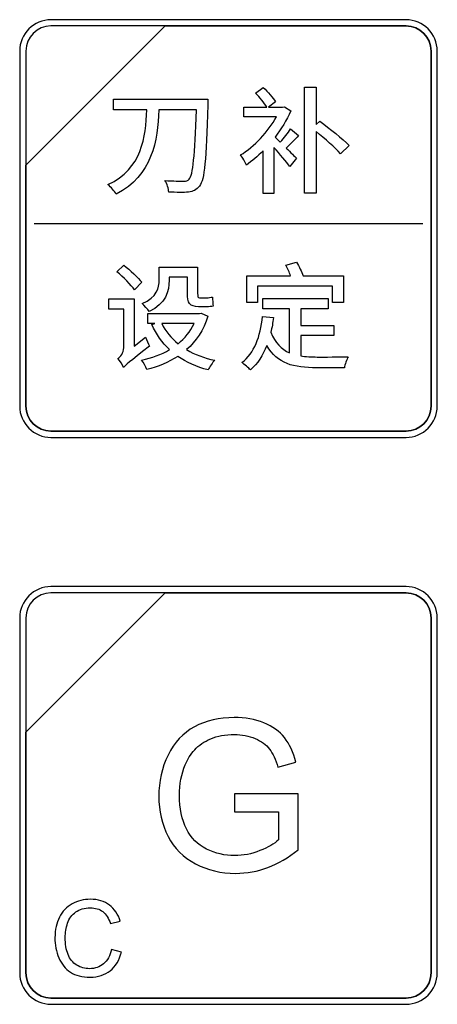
# Model space of a CAD drawing. Header units: millimetres. Extents: x 7146 to 9164, y -1568 to -663.
# Tile 112 of 187: x 7292 to 7306, y -1065 to -1032. Entities that reach past the tile are written whole.
import ezdxf

# ---------------------------------------------------------------- set-up
doc = ezdxf.new("R2010")
doc.units = ezdxf.units.MM
doc.header["$LTSCALE"] = 3

msp = doc.modelspace()

# ---------------------------------------------------------------- linework, layer by layer
at = {"linetype": 'Continuous', "lineweight": 30}
for points, knots in [([(7292.891, -1032.02), (7292.891, -1032.02), (7304.791, -1032.02), (7304.791, -1032.02), (7304.791, -1032.02), (7305.369, -1032.02), (7305.841, -1032.492), (7305.841, -1033.07), (7305.841, -1033.07), (7305.841, -1033.07), (7305.841, -1044.97), (7305.841, -1044.97), (7305.841, -1044.97), (7305.841, -1045.547), (7305.369, -1046.02), (7304.791, -1046.02), (7304.791, -1046.02), (7304.791, -1046.02), (7292.891, -1046.02), (7292.891, -1046.02), (7292.891, -1046.02), (7292.314, -1046.02), (7291.841, -1045.547), (7291.841, -1044.97), (7291.841, -1044.97), (7291.841, -1044.97), (7291.841, -1033.07), (7291.841, -1033.07), (7291.841, -1033.07), (7291.841, -1032.492), (7292.314, -1032.02), (7292.891, -1032.02)], [0, 0, 0, 0, 0.111111, 0.111111, 0.111111, 0.111111, 0.222222, 0.222222, 0.222222, 0.222222, 0.333333, 0.333333, 0.333333, 0.333333, 0.444444, 0.444444, 0.444444, 0.444444, 0.555556, 0.555556, 0.555556, 0.555556, 0.666667, 0.666667, 0.666667, 0.666667, 0.777778, 0.777778, 0.777778, 0.777778, 1, 1, 1, 1]), ([(7292.891, -1032.02), (7292.891, -1032.02), (7304.791, -1032.02), (7304.791, -1032.02), (7304.791, -1032.02), (7305.369, -1032.02), (7305.841, -1032.492), (7305.841, -1033.07), (7305.841, -1033.07), (7305.841, -1033.07), (7305.841, -1044.97), (7305.841, -1044.97), (7305.841, -1044.97), (7305.841, -1045.547), (7305.369, -1046.02), (7304.791, -1046.02), (7304.791, -1046.02), (7304.791, -1046.02), (7292.891, -1046.02), (7292.891, -1046.02), (7292.891, -1046.02), (7292.314, -1046.02), (7291.841, -1045.547), (7291.841, -1044.97), (7291.841, -1044.97), (7291.841, -1044.97), (7291.841, -1033.07), (7291.841, -1033.07), (7291.841, -1033.07), (7291.841, -1032.492), (7292.314, -1032.02), (7292.891, -1032.02)], [0, 0, 0, 0, 0.111111, 0.111111, 0.111111, 0.111111, 0.222222, 0.222222, 0.222222, 0.222222, 0.333333, 0.333333, 0.333333, 0.333333, 0.444444, 0.444444, 0.444444, 0.444444, 0.555556, 0.555556, 0.555556, 0.555556, 0.666667, 0.666667, 0.666667, 0.666667, 0.777778, 0.777778, 0.777778, 0.777778, 1, 1, 1, 1]), ([(7292.891, -1032.02), (7292.891, -1032.02), (7304.792, -1032.02), (7304.792, -1032.02), (7304.792, -1032.02), (7305.369, -1032.02), (7305.841, -1032.492), (7305.841, -1033.069), (7305.841, -1033.069), (7305.841, -1033.069), (7305.841, -1044.97), (7305.841, -1044.97), (7305.841, -1044.97), (7305.841, -1045.547), (7305.369, -1046.02), (7304.792, -1046.02), (7304.792, -1046.02), (7304.792, -1046.02), (7292.891, -1046.02), (7292.891, -1046.02), (7292.891, -1046.02), (7292.314, -1046.02), (7291.841, -1045.547), (7291.841, -1044.97), (7291.841, -1044.97), (7291.841, -1044.97), (7291.841, -1033.069), (7291.841, -1033.069), (7291.841, -1033.069), (7291.841, -1032.492), (7292.314, -1032.02), (7292.891, -1032.02)], [0, 0, 0, 0, 0.111111, 0.111111, 0.111111, 0.111111, 0.222222, 0.222222, 0.222222, 0.222222, 0.333333, 0.333333, 0.333333, 0.333333, 0.444444, 0.444444, 0.444444, 0.444444, 0.555556, 0.555556, 0.555556, 0.555556, 0.666667, 0.666667, 0.666667, 0.666667, 0.777778, 0.777778, 0.777778, 0.777778, 1, 1, 1, 1]), ([(7292.891, -1032.23), (7292.891, -1032.23), (7296.723, -1032.23), (7296.723, -1032.23), (7296.723, -1032.23), (7296.723, -1032.23), (7292.051, -1036.9), (7292.051, -1036.9), (7292.051, -1036.9), (7292.051, -1036.9), (7292.051, -1033.07), (7292.051, -1033.07), (7292.051, -1033.07), (7292.051, -1032.608), (7292.429, -1032.23), (7292.891, -1032.23)], [0, 0, 0, 0, 0.2, 0.2, 0.2, 0.2, 0.4, 0.4, 0.4, 0.4, 0.6, 0.6, 0.6, 0.6, 1, 1, 1, 1]), ([(7296.723, -1032.23), (7296.723, -1032.23), (7296.734, -1032.23), (7296.734, -1032.23), (7296.734, -1032.23), (7296.734, -1032.23), (7304.791, -1032.23), (7304.791, -1032.23), (7304.791, -1032.23), (7305.253, -1032.23), (7305.631, -1032.608), (7305.631, -1033.07), (7305.631, -1033.07), (7305.631, -1033.07), (7305.631, -1044.97), (7305.631, -1044.97), (7305.631, -1044.97), (7305.631, -1045.432), (7305.253, -1045.81), (7304.791, -1045.81), (7304.791, -1045.81), (7304.791, -1045.81), (7292.891, -1045.81), (7292.891, -1045.81), (7292.891, -1045.81), (7292.429, -1045.81), (7292.051, -1045.432), (7292.051, -1044.97), (7292.051, -1044.97), (7292.051, -1044.97), (7292.051, -1036.989), (7292.051, -1036.989), (7292.051, -1036.989), (7292.051, -1036.989), (7292.051, -1036.9), (7292.051, -1036.9), (7292.051, -1036.9), (7292.051, -1036.9), (7296.723, -1032.23), (7296.723, -1032.23)], [0, 0, 0, 0, 0.090909, 0.090909, 0.090909, 0.090909, 0.181818, 0.181818, 0.181818, 0.181818, 0.272727, 0.272727, 0.272727, 0.272727, 0.363636, 0.363636, 0.363636, 0.363636, 0.454545, 0.454545, 0.454545, 0.454545, 0.545455, 0.545455, 0.545455, 0.545455, 0.636364, 0.636364, 0.636364, 0.636364, 0.727273, 0.727273, 0.727273, 0.727273, 0.818182, 0.818182, 0.818182, 0.818182, 1, 1, 1, 1]), ([(7305.631, -1044.97), (7305.631, -1044.97), (7305.631, -1033.07), (7305.631, -1033.07), (7305.631, -1033.07), (7305.631, -1032.608), (7305.253, -1032.23), (7304.791, -1032.23), (7304.791, -1032.23), (7304.791, -1032.23), (7296.734, -1032.23), (7296.734, -1032.23), (7296.734, -1032.23), (7296.734, -1032.23), (7296.723, -1032.23), (7296.723, -1032.23), (7296.723, -1032.23), (7296.723, -1032.23), (7292.051, -1036.9), (7292.051, -1036.9), (7292.051, -1036.9), (7292.051, -1036.9), (7292.051, -1036.989), (7292.051, -1036.989), (7292.051, -1036.989), (7292.051, -1036.989), (7292.051, -1044.97), (7292.051, -1044.97), (7292.051, -1044.97), (7292.051, -1045.432), (7292.429, -1045.81), (7292.891, -1045.81), (7292.891, -1045.81), (7292.891, -1045.81), (7304.791, -1045.81), (7304.791, -1045.81), (7304.791, -1045.81), (7305.253, -1045.81), (7305.631, -1045.432), (7305.631, -1044.97)], [0, 0, 0, 0, 0.090909, 0.090909, 0.090909, 0.090909, 0.181818, 0.181818, 0.181818, 0.181818, 0.272727, 0.272727, 0.272727, 0.272727, 0.363636, 0.363636, 0.363636, 0.363636, 0.454545, 0.454545, 0.454545, 0.454545, 0.545455, 0.545455, 0.545455, 0.545455, 0.636364, 0.636364, 0.636364, 0.636364, 0.727273, 0.727273, 0.727273, 0.727273, 0.818182, 0.818182, 0.818182, 0.818182, 1, 1, 1, 1]), ([(7292.891, -1032.23), (7292.891, -1032.23), (7296.723, -1032.23), (7296.723, -1032.23), (7296.723, -1032.23), (7296.723, -1032.23), (7292.051, -1036.9), (7292.051, -1036.9), (7292.051, -1036.9), (7292.051, -1036.9), (7292.051, -1033.07), (7292.051, -1033.07), (7292.051, -1033.07), (7292.051, -1032.608), (7292.429, -1032.23), (7292.891, -1032.23)], [0, 0, 0, 0, 0.2, 0.2, 0.2, 0.2, 0.4, 0.4, 0.4, 0.4, 0.6, 0.6, 0.6, 0.6, 1, 1, 1, 1]), ([(7296.723, -1032.23), (7296.723, -1032.23), (7296.734, -1032.23), (7296.734, -1032.23), (7296.734, -1032.23), (7296.734, -1032.23), (7304.791, -1032.23), (7304.791, -1032.23), (7304.791, -1032.23), (7305.253, -1032.23), (7305.631, -1032.608), (7305.631, -1033.07), (7305.631, -1033.07), (7305.631, -1033.07), (7305.631, -1044.97), (7305.631, -1044.97), (7305.631, -1044.97), (7305.631, -1045.432), (7305.253, -1045.81), (7304.791, -1045.81), (7304.791, -1045.81), (7304.791, -1045.81), (7292.891, -1045.81), (7292.891, -1045.81), (7292.891, -1045.81), (7292.429, -1045.81), (7292.051, -1045.432), (7292.051, -1044.97), (7292.051, -1044.97), (7292.051, -1044.97), (7292.051, -1036.989), (7292.051, -1036.989), (7292.051, -1036.989), (7292.051, -1036.989), (7292.051, -1036.9), (7292.051, -1036.9), (7292.051, -1036.9), (7292.051, -1036.9), (7296.723, -1032.23), (7296.723, -1032.23)], [0, 0, 0, 0, 0.090909, 0.090909, 0.090909, 0.090909, 0.181818, 0.181818, 0.181818, 0.181818, 0.272727, 0.272727, 0.272727, 0.272727, 0.363636, 0.363636, 0.363636, 0.363636, 0.454545, 0.454545, 0.454545, 0.454545, 0.545455, 0.545455, 0.545455, 0.545455, 0.636364, 0.636364, 0.636364, 0.636364, 0.727273, 0.727273, 0.727273, 0.727273, 0.818182, 0.818182, 0.818182, 0.818182, 1, 1, 1, 1]), ([(7305.631, -1044.97), (7305.631, -1044.97), (7305.631, -1033.07), (7305.631, -1033.07), (7305.631, -1033.07), (7305.631, -1032.608), (7305.253, -1032.23), (7304.791, -1032.23), (7304.791, -1032.23), (7304.791, -1032.23), (7296.734, -1032.23), (7296.734, -1032.23), (7296.734, -1032.23), (7296.734, -1032.23), (7296.723, -1032.23), (7296.723, -1032.23), (7296.723, -1032.23), (7296.723, -1032.23), (7292.051, -1036.9), (7292.051, -1036.9), (7292.051, -1036.9), (7292.051, -1036.9), (7292.051, -1036.989), (7292.051, -1036.989), (7292.051, -1036.989), (7292.051, -1036.989), (7292.051, -1044.97), (7292.051, -1044.97), (7292.051, -1044.97), (7292.051, -1045.432), (7292.429, -1045.81), (7292.891, -1045.81), (7292.891, -1045.81), (7292.891, -1045.81), (7304.791, -1045.81), (7304.791, -1045.81), (7304.791, -1045.81), (7305.253, -1045.81), (7305.631, -1045.432), (7305.631, -1044.97)], [0, 0, 0, 0, 0.090909, 0.090909, 0.090909, 0.090909, 0.181818, 0.181818, 0.181818, 0.181818, 0.272727, 0.272727, 0.272727, 0.272727, 0.363636, 0.363636, 0.363636, 0.363636, 0.454545, 0.454545, 0.454545, 0.454545, 0.545455, 0.545455, 0.545455, 0.545455, 0.636364, 0.636364, 0.636364, 0.636364, 0.727273, 0.727273, 0.727273, 0.727273, 0.818182, 0.818182, 0.818182, 0.818182, 1, 1, 1, 1]), ([(7292.891, -1032.23), (7292.891, -1032.23), (7296.723, -1032.23), (7296.723, -1032.23), (7296.723, -1032.23), (7296.723, -1032.23), (7292.051, -1036.9), (7292.051, -1036.9), (7292.051, -1036.9), (7292.051, -1036.9), (7292.051, -1033.07), (7292.051, -1033.07), (7292.051, -1033.07), (7292.051, -1032.608), (7292.429, -1032.23), (7292.891, -1032.23)], [0, 0, 0, 0, 0.2, 0.2, 0.2, 0.2, 0.4, 0.4, 0.4, 0.4, 0.6, 0.6, 0.6, 0.6, 1, 1, 1, 1]), ([(7296.723, -1032.23), (7296.723, -1032.23), (7296.734, -1032.23), (7296.734, -1032.23), (7296.734, -1032.23), (7296.734, -1032.23), (7304.792, -1032.23), (7304.792, -1032.23), (7304.792, -1032.23), (7305.254, -1032.23), (7305.632, -1032.608), (7305.632, -1033.07), (7305.632, -1033.07), (7305.632, -1033.07), (7305.632, -1044.97), (7305.632, -1044.97), (7305.632, -1044.97), (7305.632, -1045.432), (7305.254, -1045.81), (7304.792, -1045.81), (7304.792, -1045.81), (7304.792, -1045.81), (7292.891, -1045.81), (7292.891, -1045.81), (7292.891, -1045.81), (7292.429, -1045.81), (7292.051, -1045.432), (7292.051, -1044.97), (7292.051, -1044.97), (7292.051, -1044.97), (7292.051, -1036.989), (7292.051, -1036.989), (7292.051, -1036.989), (7292.051, -1036.989), (7292.051, -1036.9), (7292.051, -1036.9), (7292.051, -1036.9), (7292.051, -1036.9), (7296.723, -1032.23), (7296.723, -1032.23)], [0, 0, 0, 0, 0.090909, 0.090909, 0.090909, 0.090909, 0.181818, 0.181818, 0.181818, 0.181818, 0.272727, 0.272727, 0.272727, 0.272727, 0.363636, 0.363636, 0.363636, 0.363636, 0.454545, 0.454545, 0.454545, 0.454545, 0.545455, 0.545455, 0.545455, 0.545455, 0.636364, 0.636364, 0.636364, 0.636364, 0.727273, 0.727273, 0.727273, 0.727273, 0.818182, 0.818182, 0.818182, 0.818182, 1, 1, 1, 1]), ([(7305.632, -1044.97), (7305.632, -1044.97), (7305.632, -1033.07), (7305.632, -1033.07), (7305.632, -1033.07), (7305.632, -1032.608), (7305.254, -1032.23), (7304.792, -1032.23), (7304.792, -1032.23), (7304.792, -1032.23), (7296.734, -1032.23), (7296.734, -1032.23), (7296.734, -1032.23), (7296.734, -1032.23), (7296.723, -1032.23), (7296.723, -1032.23), (7296.723, -1032.23), (7296.723, -1032.23), (7292.051, -1036.9), (7292.051, -1036.9), (7292.051, -1036.9), (7292.051, -1036.9), (7292.051, -1036.989), (7292.051, -1036.989), (7292.051, -1036.989), (7292.051, -1036.989), (7292.051, -1044.97), (7292.051, -1044.97), (7292.051, -1044.97), (7292.051, -1045.432), (7292.429, -1045.81), (7292.891, -1045.81), (7292.891, -1045.81), (7292.891, -1045.81), (7304.792, -1045.81), (7304.792, -1045.81), (7304.792, -1045.81), (7305.254, -1045.81), (7305.632, -1045.432), (7305.632, -1044.97)], [0, 0, 0, 0, 0.090909, 0.090909, 0.090909, 0.090909, 0.181818, 0.181818, 0.181818, 0.181818, 0.272727, 0.272727, 0.272727, 0.272727, 0.363636, 0.363636, 0.363636, 0.363636, 0.454545, 0.454545, 0.454545, 0.454545, 0.545455, 0.545455, 0.545455, 0.545455, 0.636364, 0.636364, 0.636364, 0.636364, 0.727273, 0.727273, 0.727273, 0.727273, 0.818182, 0.818182, 0.818182, 0.818182, 1, 1, 1, 1]), ([(7300.921, -1035.681), (7300.835, -1035.809), (7300.699, -1035.987), (7300.579, -1036.127), (7300.579, -1036.127), (7300.509, -1036.061), (7300.447, -1035.999), (7300.401, -1035.956), (7300.401, -1035.956), (7300.61, -1035.685), (7300.792, -1035.382), (7300.928, -1035.079), (7300.928, -1035.079), (7300.928, -1035.079), (7300.715, -1034.936), (7300.715, -1034.936), (7300.715, -1034.936), (7300.715, -1034.936), (7300.649, -1034.951), (7300.649, -1034.951), (7300.649, -1034.951), (7300.649, -1034.951), (7300.179, -1034.951), (7300.179, -1034.951), (7300.179, -1034.951), (7300.179, -1034.951), (7300.416, -1034.773), (7300.416, -1034.773), (7300.416, -1034.773), (7300.335, -1034.637), (7300.168, -1034.439), (7300.009, -1034.295), (7300.009, -1034.295), (7300.009, -1034.295), (7299.745, -1034.482), (7299.745, -1034.482), (7299.745, -1034.482), (7299.888, -1034.621), (7300.043, -1034.811), (7300.121, -1034.951), (7300.121, -1034.951), (7300.121, -1034.951), (7299.353, -1034.951), (7299.353, -1034.951), (7299.353, -1034.951), (7299.353, -1034.951), (7299.353, -1035.277), (7299.353, -1035.277), (7299.353, -1035.277), (7299.353, -1035.277), (7300.451, -1035.277), (7300.451, -1035.277), (7300.451, -1035.277), (7300.175, -1035.774), (7299.698, -1036.278), (7299.244, -1036.554), (7299.244, -1036.554), (7299.31, -1036.624), (7299.407, -1036.794), (7299.442, -1036.891), (7299.442, -1036.891), (7299.628, -1036.759), (7299.818, -1036.6), (7300.001, -1036.414), (7300.001, -1036.414), (7300.001, -1036.414), (7300.001, -1037.842), (7300.001, -1037.842), (7300.001, -1037.842), (7300.001, -1037.842), (7300.362, -1037.842), (7300.362, -1037.842), (7300.362, -1037.842), (7300.362, -1037.842), (7300.362, -1036.305), (7300.362, -1036.305), (7300.362, -1036.305), (7300.556, -1036.515), (7300.789, -1036.79), (7300.901, -1036.942), (7300.901, -1036.942), (7300.901, -1036.942), (7301.118, -1036.666), (7301.118, -1036.666), (7301.118, -1036.666), (7301.064, -1036.604), (7300.924, -1036.465), (7300.777, -1036.321), (7300.777, -1036.321), (7300.905, -1036.197), (7301.052, -1036.045), (7301.192, -1035.906), (7301.192, -1035.906), (7301.192, -1035.906), (7300.921, -1035.681), (7300.921, -1035.681)], [0, 0, 0, 0, 0.04, 0.04, 0.04, 0.04, 0.08, 0.08, 0.08, 0.08, 0.12, 0.12, 0.12, 0.12, 0.16, 0.16, 0.16, 0.16, 0.2, 0.2, 0.2, 0.2, 0.24, 0.24, 0.24, 0.24, 0.28, 0.28, 0.28, 0.28, 0.32, 0.32, 0.32, 0.32, 0.36, 0.36, 0.36, 0.36, 0.4, 0.4, 0.4, 0.4, 0.44, 0.44, 0.44, 0.44, 0.48, 0.48, 0.48, 0.48, 0.52, 0.52, 0.52, 0.52, 0.56, 0.56, 0.56, 0.56, 0.6, 0.6, 0.6, 0.6, 0.64, 0.64, 0.64, 0.64, 0.68, 0.68, 0.68, 0.68, 0.72, 0.72, 0.72, 0.72, 0.76, 0.76, 0.76, 0.76, 0.8, 0.8, 0.8, 0.8, 0.84, 0.84, 0.84, 0.84, 0.88, 0.88, 0.88, 0.88, 0.92, 0.92, 0.92, 0.92, 1, 1, 1, 1]), ([(7301.778, -1035.537), (7301.778, -1035.537), (7301.778, -1034.284), (7301.778, -1034.284), (7301.778, -1034.284), (7301.778, -1034.284), (7301.39, -1034.284), (7301.39, -1034.284), (7301.39, -1034.284), (7301.39, -1034.284), (7301.39, -1037.834), (7301.39, -1037.834), (7301.39, -1037.834), (7301.39, -1037.834), (7301.778, -1037.834), (7301.778, -1037.834), (7301.778, -1037.834), (7301.778, -1037.834), (7301.778, -1035.77), (7301.778, -1035.77), (7301.778, -1035.77), (7302.077, -1036.014), (7302.418, -1036.309), (7302.597, -1036.511), (7302.597, -1036.511), (7302.597, -1036.511), (7302.884, -1036.239), (7302.884, -1036.239), (7302.884, -1036.239), (7302.671, -1036.014), (7302.228, -1035.665), (7301.906, -1035.425), (7301.906, -1035.425), (7301.906, -1035.425), (7301.778, -1035.537), (7301.778, -1035.537)], [0, 0, 0, 0, 0.1, 0.1, 0.1, 0.1, 0.2, 0.2, 0.2, 0.2, 0.3, 0.3, 0.3, 0.3, 0.4, 0.4, 0.4, 0.4, 0.5, 0.5, 0.5, 0.5, 0.6, 0.6, 0.6, 0.6, 0.7, 0.7, 0.7, 0.7, 0.8, 0.8, 0.8, 0.8, 1, 1, 1, 1]), ([(7294.989, -1034.679), (7294.989, -1034.679), (7294.989, -1035.044), (7294.989, -1035.044), (7294.989, -1035.044), (7294.989, -1035.044), (7296.103, -1035.044), (7296.103, -1035.044), (7296.103, -1035.044), (7296.068, -1035.945), (7295.951, -1037.012), (7294.799, -1037.547), (7294.799, -1037.547), (7294.9, -1037.629), (7295.02, -1037.761), (7295.074, -1037.862), (7295.074, -1037.862), (7296.297, -1037.248), (7296.46, -1036.061), (7296.51, -1035.044), (7296.51, -1035.044), (7296.51, -1035.044), (7297.764, -1035.044), (7297.764, -1035.044), (7297.764, -1035.044), (7297.713, -1036.589), (7297.655, -1037.229), (7297.519, -1037.365), (7297.519, -1037.365), (7297.473, -1037.415), (7297.426, -1037.431), (7297.345, -1037.427), (7297.345, -1037.427), (7297.24, -1037.427), (7296.988, -1037.431), (7296.708, -1037.407), (7296.708, -1037.407), (7296.786, -1037.516), (7296.832, -1037.691), (7296.84, -1037.796), (7296.84, -1037.796), (7297.085, -1037.811), (7297.348, -1037.819), (7297.496, -1037.799), (7297.496, -1037.799), (7297.659, -1037.776), (7297.764, -1037.733), (7297.868, -1037.594), (7297.868, -1037.594), (7298.043, -1037.38), (7298.09, -1036.728), (7298.148, -1034.877), (7298.148, -1034.877), (7298.152, -1034.823), (7298.152, -1034.679), (7298.152, -1034.679), (7298.152, -1034.679), (7298.152, -1034.679), (7294.989, -1034.679), (7294.989, -1034.679)], [0, 0, 0, 0, 0.0625, 0.0625, 0.0625, 0.0625, 0.125, 0.125, 0.125, 0.125, 0.1875, 0.1875, 0.1875, 0.1875, 0.25, 0.25, 0.25, 0.25, 0.3125, 0.3125, 0.3125, 0.3125, 0.375, 0.375, 0.375, 0.375, 0.4375, 0.4375, 0.4375, 0.4375, 0.5, 0.5, 0.5, 0.5, 0.5625, 0.5625, 0.5625, 0.5625, 0.625, 0.625, 0.625, 0.625, 0.6875, 0.6875, 0.6875, 0.6875, 0.75, 0.75, 0.75, 0.75, 0.8125, 0.8125, 0.8125, 0.8125, 0.875, 0.875, 0.875, 0.875, 1, 1, 1, 1]), ([(7299.815, -1040.946), (7299.815, -1040.946), (7302.333, -1040.946), (7302.333, -1040.946), (7302.333, -1040.946), (7302.333, -1040.946), (7302.333, -1041.493), (7302.333, -1041.493), (7302.333, -1041.493), (7302.333, -1041.493), (7302.702, -1041.493), (7302.702, -1041.493), (7302.702, -1041.493), (7302.702, -1041.493), (7302.702, -1040.604), (7302.702, -1040.604), (7302.702, -1040.604), (7302.702, -1040.604), (7301.344, -1040.604), (7301.344, -1040.604), (7301.344, -1040.604), (7301.297, -1040.472), (7301.208, -1040.29), (7301.126, -1040.146), (7301.126, -1040.146), (7301.126, -1040.146), (7300.769, -1040.251), (7300.769, -1040.251), (7300.769, -1040.251), (7300.824, -1040.36), (7300.886, -1040.492), (7300.924, -1040.604), (7300.924, -1040.604), (7300.924, -1040.604), (7299.461, -1040.604), (7299.461, -1040.604), (7299.461, -1040.604), (7299.461, -1040.604), (7299.461, -1041.493), (7299.461, -1041.493), (7299.461, -1041.493), (7299.461, -1041.493), (7299.815, -1041.493), (7299.815, -1041.493), (7299.815, -1041.493), (7299.815, -1041.493), (7299.815, -1040.946), (7299.815, -1040.946)], [0, 0, 0, 0, 0.076923, 0.076923, 0.076923, 0.076923, 0.153846, 0.153846, 0.153846, 0.153846, 0.230769, 0.230769, 0.230769, 0.230769, 0.307692, 0.307692, 0.307692, 0.307692, 0.384615, 0.384615, 0.384615, 0.384615, 0.461538, 0.461538, 0.461538, 0.461538, 0.538462, 0.538462, 0.538462, 0.538462, 0.615385, 0.615385, 0.615385, 0.615385, 0.692308, 0.692308, 0.692308, 0.692308, 0.769231, 0.769231, 0.769231, 0.769231, 0.846154, 0.846154, 0.846154, 0.846154, 1, 1, 1, 1]), ([(7295.936, -1040.822), (7295.812, -1040.663), (7295.544, -1040.414), (7295.334, -1040.243), (7295.334, -1040.243), (7295.334, -1040.243), (7295.102, -1040.465), (7295.102, -1040.465), (7295.102, -1040.465), (7295.311, -1040.647), (7295.575, -1040.907), (7295.691, -1041.074), (7295.691, -1041.074), (7295.691, -1041.074), (7295.936, -1040.822), (7295.936, -1040.822)], [0, 0, 0, 0, 0.2, 0.2, 0.2, 0.2, 0.4, 0.4, 0.4, 0.4, 0.6, 0.6, 0.6, 0.6, 1, 1, 1, 1]), ([(7296.852, -1040.651), (7296.852, -1040.651), (7297.465, -1040.651), (7297.465, -1040.651), (7297.465, -1040.651), (7297.465, -1040.651), (7297.465, -1041.179), (7297.465, -1041.179), (7297.465, -1041.179), (7297.465, -1041.512), (7297.531, -1041.64), (7297.841, -1041.64), (7297.841, -1041.64), (7297.841, -1041.64), (7298.113, -1041.64), (7298.113, -1041.64), (7298.113, -1041.64), (7298.191, -1041.64), (7298.28, -1041.637), (7298.33, -1041.617), (7298.33, -1041.617), (7298.319, -1041.536), (7298.307, -1041.408), (7298.303, -1041.314), (7298.303, -1041.314), (7298.253, -1041.33), (7298.163, -1041.338), (7298.109, -1041.338), (7298.109, -1041.338), (7298.109, -1041.338), (7297.872, -1041.338), (7297.872, -1041.338), (7297.872, -1041.338), (7297.814, -1041.338), (7297.806, -1041.299), (7297.806, -1041.19), (7297.806, -1041.19), (7297.806, -1041.19), (7297.806, -1040.317), (7297.806, -1040.317), (7297.806, -1040.317), (7297.806, -1040.317), (7296.518, -1040.317), (7296.518, -1040.317), (7296.518, -1040.317), (7296.518, -1040.317), (7296.518, -1040.736), (7296.518, -1040.736), (7296.518, -1040.736), (7296.518, -1041.012), (7296.44, -1041.314), (7295.948, -1041.536), (7295.948, -1041.536), (7296.014, -1041.586), (7296.138, -1041.73), (7296.18, -1041.8), (7296.18, -1041.8), (7296.735, -1041.543), (7296.852, -1041.12), (7296.852, -1040.748), (7296.852, -1040.748), (7296.852, -1040.748), (7296.852, -1040.651), (7296.852, -1040.651)], [0, 0, 0, 0, 0.058824, 0.058824, 0.058824, 0.058824, 0.117647, 0.117647, 0.117647, 0.117647, 0.176471, 0.176471, 0.176471, 0.176471, 0.235294, 0.235294, 0.235294, 0.235294, 0.294118, 0.294118, 0.294118, 0.294118, 0.352941, 0.352941, 0.352941, 0.352941, 0.411765, 0.411765, 0.411765, 0.411765, 0.470588, 0.470588, 0.470588, 0.470588, 0.529412, 0.529412, 0.529412, 0.529412, 0.588235, 0.588235, 0.588235, 0.588235, 0.647059, 0.647059, 0.647059, 0.647059, 0.705882, 0.705882, 0.705882, 0.705882, 0.764706, 0.764706, 0.764706, 0.764706, 0.823529, 0.823529, 0.823529, 0.823529, 0.882353, 0.882353, 0.882353, 0.882353, 1, 1, 1, 1]), ([(7295.676, -1042.956), (7295.676, -1042.956), (7295.676, -1041.377), (7295.676, -1041.377), (7295.676, -1041.377), (7295.676, -1041.377), (7294.826, -1041.377), (7294.826, -1041.377), (7294.826, -1041.377), (7294.826, -1041.377), (7294.826, -1041.722), (7294.826, -1041.722), (7294.826, -1041.722), (7294.826, -1041.722), (7295.331, -1041.722), (7295.331, -1041.722), (7295.331, -1041.722), (7295.331, -1041.722), (7295.331, -1043.014), (7295.331, -1043.014), (7295.331, -1043.014), (7295.331, -1043.189), (7295.214, -1043.317), (7295.137, -1043.375), (7295.137, -1043.375), (7295.202, -1043.441), (7295.292, -1043.592), (7295.327, -1043.678), (7295.327, -1043.678), (7295.389, -1043.596), (7295.501, -1043.503), (7296.196, -1042.956), (7296.196, -1042.956), (7296.153, -1042.886), (7296.095, -1042.75), (7296.064, -1042.657), (7296.064, -1042.657), (7296.064, -1042.657), (7295.676, -1042.956), (7295.676, -1042.956)], [0, 0, 0, 0, 0.090909, 0.090909, 0.090909, 0.090909, 0.181818, 0.181818, 0.181818, 0.181818, 0.272727, 0.272727, 0.272727, 0.272727, 0.363636, 0.363636, 0.363636, 0.363636, 0.454545, 0.454545, 0.454545, 0.454545, 0.545455, 0.545455, 0.545455, 0.545455, 0.636364, 0.636364, 0.636364, 0.636364, 0.727273, 0.727273, 0.727273, 0.727273, 0.818182, 0.818182, 0.818182, 0.818182, 1, 1, 1, 1]), ([(7301.262, -1042.607), (7301.262, -1042.607), (7302.372, -1042.607), (7302.372, -1042.607), (7302.372, -1042.607), (7302.372, -1042.607), (7302.372, -1042.269), (7302.372, -1042.269), (7302.372, -1042.269), (7302.372, -1042.269), (7301.262, -1042.269), (7301.262, -1042.269), (7301.262, -1042.269), (7301.262, -1042.269), (7301.262, -1041.706), (7301.262, -1041.706), (7301.262, -1041.706), (7301.262, -1041.706), (7302.178, -1041.706), (7302.178, -1041.706), (7302.178, -1041.706), (7302.178, -1041.706), (7302.178, -1041.365), (7302.178, -1041.365), (7302.178, -1041.365), (7302.178, -1041.365), (7299.993, -1041.365), (7299.993, -1041.365), (7299.993, -1041.365), (7299.993, -1041.365), (7299.993, -1041.706), (7299.993, -1041.706), (7299.993, -1041.706), (7299.993, -1041.706), (7300.89, -1041.706), (7300.89, -1041.706), (7300.89, -1041.706), (7300.89, -1041.706), (7300.89, -1043.185), (7300.89, -1043.185), (7300.89, -1043.185), (7300.618, -1043.065), (7300.401, -1042.859), (7300.261, -1042.494), (7300.261, -1042.494), (7300.3, -1042.343), (7300.327, -1042.176), (7300.35, -1042.005), (7300.35, -1042.005), (7300.35, -1042.005), (7299.985, -1041.966), (7299.985, -1041.966), (7299.985, -1041.966), (7299.908, -1042.649), (7299.71, -1043.193), (7299.287, -1043.511), (7299.287, -1043.511), (7299.368, -1043.565), (7299.52, -1043.689), (7299.574, -1043.755), (7299.574, -1043.755), (7299.815, -1043.546), (7299.997, -1043.27), (7300.125, -1042.94), (7300.125, -1042.94), (7300.478, -1043.557), (7301.033, -1043.686), (7301.798, -1043.686), (7301.798, -1043.686), (7301.798, -1043.686), (7302.725, -1043.686), (7302.725, -1043.686), (7302.725, -1043.686), (7302.741, -1043.577), (7302.799, -1043.406), (7302.857, -1043.321), (7302.857, -1043.321), (7302.636, -1043.325), (7301.988, -1043.325), (7301.817, -1043.325), (7301.817, -1043.325), (7301.619, -1043.325), (7301.433, -1043.317), (7301.262, -1043.286), (7301.262, -1043.286), (7301.262, -1043.286), (7301.262, -1042.607), (7301.262, -1042.607)], [0, 0, 0, 0, 0.043478, 0.043478, 0.043478, 0.043478, 0.086957, 0.086957, 0.086957, 0.086957, 0.130435, 0.130435, 0.130435, 0.130435, 0.173913, 0.173913, 0.173913, 0.173913, 0.217391, 0.217391, 0.217391, 0.217391, 0.26087, 0.26087, 0.26087, 0.26087, 0.304348, 0.304348, 0.304348, 0.304348, 0.347826, 0.347826, 0.347826, 0.347826, 0.391304, 0.391304, 0.391304, 0.391304, 0.434783, 0.434783, 0.434783, 0.434783, 0.478261, 0.478261, 0.478261, 0.478261, 0.521739, 0.521739, 0.521739, 0.521739, 0.565217, 0.565217, 0.565217, 0.565217, 0.608696, 0.608696, 0.608696, 0.608696, 0.652174, 0.652174, 0.652174, 0.652174, 0.695652, 0.695652, 0.695652, 0.695652, 0.73913, 0.73913, 0.73913, 0.73913, 0.782609, 0.782609, 0.782609, 0.782609, 0.826087, 0.826087, 0.826087, 0.826087, 0.869565, 0.869565, 0.869565, 0.869565, 0.913043, 0.913043, 0.913043, 0.913043, 1, 1, 1, 1]), ([(7297.923, -1041.854), (7297.923, -1041.854), (7297.868, -1041.866), (7297.868, -1041.866), (7297.868, -1041.866), (7297.868, -1041.866), (7296.138, -1041.866), (7296.138, -1041.866), (7296.138, -1041.866), (7296.138, -1041.866), (7296.138, -1042.203), (7296.138, -1042.203), (7296.138, -1042.203), (7296.138, -1042.203), (7296.371, -1042.203), (7296.371, -1042.203), (7296.371, -1042.203), (7296.371, -1042.203), (7296.27, -1042.238), (7296.27, -1042.238), (7296.27, -1042.238), (7296.421, -1042.564), (7296.619, -1042.847), (7296.863, -1043.076), (7296.863, -1043.076), (7296.588, -1043.247), (7296.266, -1043.36), (7295.928, -1043.429), (7295.928, -1043.429), (7295.994, -1043.507), (7296.072, -1043.647), (7296.103, -1043.744), (7296.103, -1043.744), (7296.479, -1043.647), (7296.832, -1043.507), (7297.143, -1043.305), (7297.143, -1043.305), (7297.43, -1043.507), (7297.768, -1043.658), (7298.159, -1043.755), (7298.159, -1043.755), (7298.206, -1043.654), (7298.303, -1043.507), (7298.381, -1043.433), (7298.381, -1043.433), (7298.028, -1043.363), (7297.709, -1043.243), (7297.438, -1043.076), (7297.438, -1043.076), (7297.752, -1042.797), (7298.004, -1042.428), (7298.148, -1041.951), (7298.148, -1041.951), (7298.148, -1041.951), (7297.923, -1041.854), (7297.923, -1041.854)], [0, 0, 0, 0, 0.066667, 0.066667, 0.066667, 0.066667, 0.133333, 0.133333, 0.133333, 0.133333, 0.2, 0.2, 0.2, 0.2, 0.266667, 0.266667, 0.266667, 0.266667, 0.333333, 0.333333, 0.333333, 0.333333, 0.4, 0.4, 0.4, 0.4, 0.466667, 0.466667, 0.466667, 0.466667, 0.533333, 0.533333, 0.533333, 0.533333, 0.6, 0.6, 0.6, 0.6, 0.666667, 0.666667, 0.666667, 0.666667, 0.733333, 0.733333, 0.733333, 0.733333, 0.8, 0.8, 0.8, 0.8, 0.866667, 0.866667, 0.866667, 0.866667, 1, 1, 1, 1]), ([(7297.69, -1042.203), (7297.558, -1042.475), (7297.376, -1042.696), (7297.154, -1042.878), (7297.154, -1042.878), (7296.922, -1042.688), (7296.735, -1042.463), (7296.603, -1042.203), (7296.603, -1042.203), (7296.603, -1042.203), (7297.69, -1042.203), (7297.69, -1042.203)], [0, 0, 0, 0, 0.25, 0.25, 0.25, 0.25, 0.5, 0.5, 0.5, 0.5, 1, 1, 1, 1]), ([(7292.891, -1051.019), (7292.891, -1051.019), (7304.791, -1051.019), (7304.791, -1051.019), (7304.791, -1051.019), (7305.369, -1051.019), (7305.841, -1051.492), (7305.841, -1052.069), (7305.841, -1052.069), (7305.841, -1052.069), (7305.841, -1063.969), (7305.841, -1063.969), (7305.841, -1063.969), (7305.841, -1064.547), (7305.369, -1065.019), (7304.791, -1065.019), (7304.791, -1065.019), (7304.791, -1065.019), (7292.891, -1065.019), (7292.891, -1065.019), (7292.891, -1065.019), (7292.314, -1065.019), (7291.841, -1064.547), (7291.841, -1063.969), (7291.841, -1063.969), (7291.841, -1063.969), (7291.841, -1052.069), (7291.841, -1052.069), (7291.841, -1052.069), (7291.841, -1051.492), (7292.314, -1051.019), (7292.891, -1051.019)], [0, 0, 0, 0, 0.111111, 0.111111, 0.111111, 0.111111, 0.222222, 0.222222, 0.222222, 0.222222, 0.333333, 0.333333, 0.333333, 0.333333, 0.444444, 0.444444, 0.444444, 0.444444, 0.555556, 0.555556, 0.555556, 0.555556, 0.666667, 0.666667, 0.666667, 0.666667, 0.777778, 0.777778, 0.777778, 0.777778, 1, 1, 1, 1]), ([(7292.891, -1051.019), (7292.891, -1051.019), (7304.791, -1051.019), (7304.791, -1051.019), (7304.791, -1051.019), (7305.369, -1051.019), (7305.841, -1051.492), (7305.841, -1052.069), (7305.841, -1052.069), (7305.841, -1052.069), (7305.841, -1063.969), (7305.841, -1063.969), (7305.841, -1063.969), (7305.841, -1064.547), (7305.369, -1065.019), (7304.791, -1065.019), (7304.791, -1065.019), (7304.791, -1065.019), (7292.891, -1065.019), (7292.891, -1065.019), (7292.891, -1065.019), (7292.314, -1065.019), (7291.841, -1064.547), (7291.841, -1063.969), (7291.841, -1063.969), (7291.841, -1063.969), (7291.841, -1052.069), (7291.841, -1052.069), (7291.841, -1052.069), (7291.841, -1051.492), (7292.314, -1051.019), (7292.891, -1051.019)], [0, 0, 0, 0, 0.111111, 0.111111, 0.111111, 0.111111, 0.222222, 0.222222, 0.222222, 0.222222, 0.333333, 0.333333, 0.333333, 0.333333, 0.444444, 0.444444, 0.444444, 0.444444, 0.555556, 0.555556, 0.555556, 0.555556, 0.666667, 0.666667, 0.666667, 0.666667, 0.777778, 0.777778, 0.777778, 0.777778, 1, 1, 1, 1]), ([(7292.891, -1051.019), (7292.891, -1051.019), (7304.792, -1051.019), (7304.792, -1051.019), (7304.792, -1051.019), (7305.369, -1051.019), (7305.841, -1051.492), (7305.841, -1052.069), (7305.841, -1052.069), (7305.841, -1052.069), (7305.841, -1063.969), (7305.841, -1063.969), (7305.841, -1063.969), (7305.841, -1064.547), (7305.369, -1065.019), (7304.792, -1065.019), (7304.792, -1065.019), (7304.792, -1065.019), (7292.891, -1065.019), (7292.891, -1065.019), (7292.891, -1065.019), (7292.314, -1065.019), (7291.841, -1064.547), (7291.841, -1063.969), (7291.841, -1063.969), (7291.841, -1063.969), (7291.841, -1052.069), (7291.841, -1052.069), (7291.841, -1052.069), (7291.841, -1051.492), (7292.314, -1051.019), (7292.891, -1051.019)], [0, 0, 0, 0, 0.111111, 0.111111, 0.111111, 0.111111, 0.222222, 0.222222, 0.222222, 0.222222, 0.333333, 0.333333, 0.333333, 0.333333, 0.444444, 0.444444, 0.444444, 0.444444, 0.555556, 0.555556, 0.555556, 0.555556, 0.666667, 0.666667, 0.666667, 0.666667, 0.777778, 0.777778, 0.777778, 0.777778, 1, 1, 1, 1]), ([(7292.891, -1051.229), (7292.891, -1051.229), (7296.723, -1051.229), (7296.723, -1051.229), (7296.723, -1051.229), (7296.723, -1051.229), (7292.051, -1055.9), (7292.051, -1055.9), (7292.051, -1055.9), (7292.051, -1055.9), (7292.051, -1052.069), (7292.051, -1052.069), (7292.051, -1052.069), (7292.051, -1051.607), (7292.429, -1051.229), (7292.891, -1051.229)], [0, 0, 0, 0, 0.2, 0.2, 0.2, 0.2, 0.4, 0.4, 0.4, 0.4, 0.6, 0.6, 0.6, 0.6, 1, 1, 1, 1]), ([(7296.723, -1051.229), (7296.723, -1051.229), (7296.734, -1051.229), (7296.734, -1051.229), (7296.734, -1051.229), (7296.734, -1051.229), (7304.791, -1051.229), (7304.791, -1051.229), (7304.791, -1051.229), (7305.253, -1051.229), (7305.631, -1051.607), (7305.631, -1052.069), (7305.631, -1052.069), (7305.631, -1052.069), (7305.631, -1063.969), (7305.631, -1063.969), (7305.631, -1063.969), (7305.631, -1064.431), (7305.253, -1064.809), (7304.791, -1064.809), (7304.791, -1064.809), (7304.791, -1064.809), (7292.891, -1064.809), (7292.891, -1064.809), (7292.891, -1064.809), (7292.429, -1064.809), (7292.051, -1064.431), (7292.051, -1063.969), (7292.051, -1063.969), (7292.051, -1063.969), (7292.051, -1055.989), (7292.051, -1055.989), (7292.051, -1055.989), (7292.051, -1055.989), (7292.051, -1055.9), (7292.051, -1055.9), (7292.051, -1055.9), (7292.051, -1055.9), (7296.723, -1051.229), (7296.723, -1051.229)], [0, 0, 0, 0, 0.090909, 0.090909, 0.090909, 0.090909, 0.181818, 0.181818, 0.181818, 0.181818, 0.272727, 0.272727, 0.272727, 0.272727, 0.363636, 0.363636, 0.363636, 0.363636, 0.454545, 0.454545, 0.454545, 0.454545, 0.545455, 0.545455, 0.545455, 0.545455, 0.636364, 0.636364, 0.636364, 0.636364, 0.727273, 0.727273, 0.727273, 0.727273, 0.818182, 0.818182, 0.818182, 0.818182, 1, 1, 1, 1]), ([(7305.631, -1063.969), (7305.631, -1063.969), (7305.631, -1052.069), (7305.631, -1052.069), (7305.631, -1052.069), (7305.631, -1051.607), (7305.253, -1051.229), (7304.791, -1051.229), (7304.791, -1051.229), (7304.791, -1051.229), (7296.734, -1051.229), (7296.734, -1051.229), (7296.734, -1051.229), (7296.734, -1051.229), (7296.723, -1051.229), (7296.723, -1051.229), (7296.723, -1051.229), (7296.723, -1051.229), (7292.051, -1055.9), (7292.051, -1055.9), (7292.051, -1055.9), (7292.051, -1055.9), (7292.051, -1055.989), (7292.051, -1055.989), (7292.051, -1055.989), (7292.051, -1055.989), (7292.051, -1063.969), (7292.051, -1063.969), (7292.051, -1063.969), (7292.051, -1064.431), (7292.429, -1064.809), (7292.891, -1064.809), (7292.891, -1064.809), (7292.891, -1064.809), (7304.791, -1064.809), (7304.791, -1064.809), (7304.791, -1064.809), (7305.253, -1064.809), (7305.631, -1064.431), (7305.631, -1063.969)], [0, 0, 0, 0, 0.090909, 0.090909, 0.090909, 0.090909, 0.181818, 0.181818, 0.181818, 0.181818, 0.272727, 0.272727, 0.272727, 0.272727, 0.363636, 0.363636, 0.363636, 0.363636, 0.454545, 0.454545, 0.454545, 0.454545, 0.545455, 0.545455, 0.545455, 0.545455, 0.636364, 0.636364, 0.636364, 0.636364, 0.727273, 0.727273, 0.727273, 0.727273, 0.818182, 0.818182, 0.818182, 0.818182, 1, 1, 1, 1]), ([(7292.891, -1051.229), (7292.891, -1051.229), (7296.723, -1051.229), (7296.723, -1051.229), (7296.723, -1051.229), (7296.723, -1051.229), (7292.051, -1055.9), (7292.051, -1055.9), (7292.051, -1055.9), (7292.051, -1055.9), (7292.051, -1052.069), (7292.051, -1052.069), (7292.051, -1052.069), (7292.051, -1051.607), (7292.429, -1051.229), (7292.891, -1051.229)], [0, 0, 0, 0, 0.2, 0.2, 0.2, 0.2, 0.4, 0.4, 0.4, 0.4, 0.6, 0.6, 0.6, 0.6, 1, 1, 1, 1]), ([(7296.723, -1051.229), (7296.723, -1051.229), (7296.734, -1051.229), (7296.734, -1051.229), (7296.734, -1051.229), (7296.734, -1051.229), (7304.791, -1051.229), (7304.791, -1051.229), (7304.791, -1051.229), (7305.253, -1051.229), (7305.631, -1051.607), (7305.631, -1052.069), (7305.631, -1052.069), (7305.631, -1052.069), (7305.631, -1063.969), (7305.631, -1063.969), (7305.631, -1063.969), (7305.631, -1064.431), (7305.253, -1064.809), (7304.791, -1064.809), (7304.791, -1064.809), (7304.791, -1064.809), (7292.891, -1064.809), (7292.891, -1064.809), (7292.891, -1064.809), (7292.429, -1064.809), (7292.051, -1064.431), (7292.051, -1063.969), (7292.051, -1063.969), (7292.051, -1063.969), (7292.051, -1055.989), (7292.051, -1055.989), (7292.051, -1055.989), (7292.051, -1055.989), (7292.051, -1055.9), (7292.051, -1055.9), (7292.051, -1055.9), (7292.051, -1055.9), (7296.723, -1051.229), (7296.723, -1051.229)], [0, 0, 0, 0, 0.090909, 0.090909, 0.090909, 0.090909, 0.181818, 0.181818, 0.181818, 0.181818, 0.272727, 0.272727, 0.272727, 0.272727, 0.363636, 0.363636, 0.363636, 0.363636, 0.454545, 0.454545, 0.454545, 0.454545, 0.545455, 0.545455, 0.545455, 0.545455, 0.636364, 0.636364, 0.636364, 0.636364, 0.727273, 0.727273, 0.727273, 0.727273, 0.818182, 0.818182, 0.818182, 0.818182, 1, 1, 1, 1]), ([(7305.631, -1063.969), (7305.631, -1063.969), (7305.631, -1052.069), (7305.631, -1052.069), (7305.631, -1052.069), (7305.631, -1051.607), (7305.253, -1051.229), (7304.791, -1051.229), (7304.791, -1051.229), (7304.791, -1051.229), (7296.734, -1051.229), (7296.734, -1051.229), (7296.734, -1051.229), (7296.734, -1051.229), (7296.723, -1051.229), (7296.723, -1051.229), (7296.723, -1051.229), (7296.723, -1051.229), (7292.051, -1055.9), (7292.051, -1055.9), (7292.051, -1055.9), (7292.051, -1055.9), (7292.051, -1055.989), (7292.051, -1055.989), (7292.051, -1055.989), (7292.051, -1055.989), (7292.051, -1063.969), (7292.051, -1063.969), (7292.051, -1063.969), (7292.051, -1064.431), (7292.429, -1064.809), (7292.891, -1064.809), (7292.891, -1064.809), (7292.891, -1064.809), (7304.791, -1064.809), (7304.791, -1064.809), (7304.791, -1064.809), (7305.253, -1064.809), (7305.631, -1064.431), (7305.631, -1063.969)], [0, 0, 0, 0, 0.090909, 0.090909, 0.090909, 0.090909, 0.181818, 0.181818, 0.181818, 0.181818, 0.272727, 0.272727, 0.272727, 0.272727, 0.363636, 0.363636, 0.363636, 0.363636, 0.454545, 0.454545, 0.454545, 0.454545, 0.545455, 0.545455, 0.545455, 0.545455, 0.636364, 0.636364, 0.636364, 0.636364, 0.727273, 0.727273, 0.727273, 0.727273, 0.818182, 0.818182, 0.818182, 0.818182, 1, 1, 1, 1]), ([(7292.891, -1051.229), (7292.891, -1051.229), (7296.723, -1051.229), (7296.723, -1051.229), (7296.723, -1051.229), (7296.723, -1051.229), (7292.051, -1055.9), (7292.051, -1055.9), (7292.051, -1055.9), (7292.051, -1055.9), (7292.051, -1052.069), (7292.051, -1052.069), (7292.051, -1052.069), (7292.051, -1051.607), (7292.429, -1051.229), (7292.891, -1051.229)], [0, 0, 0, 0, 0.2, 0.2, 0.2, 0.2, 0.4, 0.4, 0.4, 0.4, 0.6, 0.6, 0.6, 0.6, 1, 1, 1, 1]), ([(7296.723, -1051.229), (7296.723, -1051.229), (7296.734, -1051.229), (7296.734, -1051.229), (7296.734, -1051.229), (7296.734, -1051.229), (7304.792, -1051.229), (7304.792, -1051.229), (7304.792, -1051.229), (7305.254, -1051.229), (7305.632, -1051.607), (7305.632, -1052.069), (7305.632, -1052.069), (7305.632, -1052.069), (7305.632, -1063.969), (7305.632, -1063.969), (7305.632, -1063.969), (7305.632, -1064.431), (7305.254, -1064.809), (7304.792, -1064.809), (7304.792, -1064.809), (7304.792, -1064.809), (7292.891, -1064.809), (7292.891, -1064.809), (7292.891, -1064.809), (7292.429, -1064.809), (7292.051, -1064.431), (7292.051, -1063.969), (7292.051, -1063.969), (7292.051, -1063.969), (7292.051, -1055.989), (7292.051, -1055.989), (7292.051, -1055.989), (7292.051, -1055.989), (7292.051, -1055.9), (7292.051, -1055.9), (7292.051, -1055.9), (7292.051, -1055.9), (7296.723, -1051.229), (7296.723, -1051.229)], [0, 0, 0, 0, 0.090909, 0.090909, 0.090909, 0.090909, 0.181818, 0.181818, 0.181818, 0.181818, 0.272727, 0.272727, 0.272727, 0.272727, 0.363636, 0.363636, 0.363636, 0.363636, 0.454545, 0.454545, 0.454545, 0.454545, 0.545455, 0.545455, 0.545455, 0.545455, 0.636364, 0.636364, 0.636364, 0.636364, 0.727273, 0.727273, 0.727273, 0.727273, 0.818182, 0.818182, 0.818182, 0.818182, 1, 1, 1, 1]), ([(7305.632, -1063.969), (7305.632, -1063.969), (7305.632, -1052.069), (7305.632, -1052.069), (7305.632, -1052.069), (7305.632, -1051.607), (7305.254, -1051.229), (7304.792, -1051.229), (7304.792, -1051.229), (7304.792, -1051.229), (7296.734, -1051.229), (7296.734, -1051.229), (7296.734, -1051.229), (7296.734, -1051.229), (7296.723, -1051.229), (7296.723, -1051.229), (7296.723, -1051.229), (7296.723, -1051.229), (7292.051, -1055.9), (7292.051, -1055.9), (7292.051, -1055.9), (7292.051, -1055.9), (7292.051, -1055.989), (7292.051, -1055.989), (7292.051, -1055.989), (7292.051, -1055.989), (7292.051, -1063.969), (7292.051, -1063.969), (7292.051, -1063.969), (7292.051, -1064.431), (7292.429, -1064.809), (7292.891, -1064.809), (7292.891, -1064.809), (7292.891, -1064.809), (7304.792, -1064.809), (7304.792, -1064.809), (7304.792, -1064.809), (7305.254, -1064.809), (7305.632, -1064.431), (7305.632, -1063.969)], [0, 0, 0, 0, 0.090909, 0.090909, 0.090909, 0.090909, 0.181818, 0.181818, 0.181818, 0.181818, 0.272727, 0.272727, 0.272727, 0.272727, 0.363636, 0.363636, 0.363636, 0.363636, 0.454545, 0.454545, 0.454545, 0.454545, 0.545455, 0.545455, 0.545455, 0.545455, 0.636364, 0.636364, 0.636364, 0.636364, 0.727273, 0.727273, 0.727273, 0.727273, 0.818182, 0.818182, 0.818182, 0.818182, 1, 1, 1, 1]), ([(7299.039, -1058.563), (7299.039, -1058.563), (7299.039, -1057.97), (7299.039, -1057.97), (7299.039, -1057.97), (7299.039, -1057.97), (7301.177, -1057.97), (7301.177, -1057.97), (7301.177, -1057.97), (7301.177, -1057.97), (7301.177, -1059.842), (7301.177, -1059.842), (7301.177, -1059.842), (7300.849, -1060.103), (7300.51, -1060.301), (7300.161, -1060.432), (7300.161, -1060.432), (7299.812, -1060.564), (7299.453, -1060.63), (7299.086, -1060.63), (7299.086, -1060.63), (7298.59, -1060.63), (7298.139, -1060.524), (7297.734, -1060.311), (7297.734, -1060.311), (7297.329, -1060.1), (7297.022, -1059.791), (7296.817, -1059.39), (7296.817, -1059.39), (7296.61, -1058.988), (7296.506, -1058.539), (7296.506, -1058.044), (7296.506, -1058.044), (7296.506, -1057.552), (7296.608, -1057.094), (7296.814, -1056.667), (7296.814, -1056.667), (7297.02, -1056.241), (7297.315, -1055.925), (7297.701, -1055.719), (7297.701, -1055.719), (7298.087, -1055.512), (7298.531, -1055.409), (7299.034, -1055.409), (7299.034, -1055.409), (7299.399, -1055.409), (7299.729, -1055.468), (7300.024, -1055.586), (7300.024, -1055.586), (7300.32, -1055.705), (7300.551, -1055.87), (7300.718, -1056.08), (7300.718, -1056.08), (7300.886, -1056.292), (7301.013, -1056.568), (7301.1, -1056.908), (7301.1, -1056.908), (7301.1, -1056.908), (7300.497, -1057.073), (7300.497, -1057.073), (7300.497, -1057.073), (7300.421, -1056.816), (7300.327, -1056.614), (7300.215, -1056.466), (7300.215, -1056.466), (7300.102, -1056.319), (7299.942, -1056.201), (7299.733, -1056.113), (7299.733, -1056.113), (7299.525, -1056.025), (7299.293, -1055.98), (7299.038, -1055.98), (7299.038, -1055.98), (7298.733, -1055.98), (7298.47, -1056.027), (7298.246, -1056.12), (7298.246, -1056.12), (7298.024, -1056.213), (7297.845, -1056.335), (7297.708, -1056.488), (7297.708, -1056.488), (7297.571, -1056.64), (7297.466, -1056.807), (7297.39, -1056.988), (7297.39, -1056.988), (7297.262, -1057.302), (7297.198, -1057.641), (7297.198, -1058.006), (7297.198, -1058.006), (7297.198, -1058.458), (7297.275, -1058.835), (7297.429, -1059.14), (7297.429, -1059.14), (7297.584, -1059.443), (7297.81, -1059.669), (7298.105, -1059.816), (7298.105, -1059.816), (7298.402, -1059.963), (7298.716, -1060.037), (7299.048, -1060.037), (7299.048, -1060.037), (7299.338, -1060.037), (7299.62, -1059.981), (7299.895, -1059.869), (7299.895, -1059.869), (7300.17, -1059.756), (7300.378, -1059.637), (7300.521, -1059.509), (7300.521, -1059.509), (7300.521, -1059.509), (7300.521, -1058.563), (7300.521, -1058.563), (7300.521, -1058.563), (7300.521, -1058.563), (7299.039, -1058.563), (7299.039, -1058.563)], [0, 0, 0, 0, 0.033333, 0.033333, 0.033333, 0.033333, 0.066667, 0.066667, 0.066667, 0.066667, 0.1, 0.1, 0.1, 0.1, 0.133333, 0.133333, 0.133333, 0.133333, 0.166667, 0.166667, 0.166667, 0.166667, 0.2, 0.2, 0.2, 0.2, 0.233333, 0.233333, 0.233333, 0.233333, 0.266667, 0.266667, 0.266667, 0.266667, 0.3, 0.3, 0.3, 0.3, 0.333333, 0.333333, 0.333333, 0.333333, 0.366667, 0.366667, 0.366667, 0.366667, 0.4, 0.4, 0.4, 0.4, 0.433333, 0.433333, 0.433333, 0.433333, 0.466667, 0.466667, 0.466667, 0.466667, 0.5, 0.5, 0.5, 0.5, 0.533333, 0.533333, 0.533333, 0.533333, 0.566667, 0.566667, 0.566667, 0.566667, 0.6, 0.6, 0.6, 0.6, 0.633333, 0.633333, 0.633333, 0.633333, 0.666667, 0.666667, 0.666667, 0.666667, 0.7, 0.7, 0.7, 0.7, 0.733333, 0.733333, 0.733333, 0.733333, 0.766667, 0.766667, 0.766667, 0.766667, 0.8, 0.8, 0.8, 0.8, 0.833333, 0.833333, 0.833333, 0.833333, 0.866667, 0.866667, 0.866667, 0.866667, 0.9, 0.9, 0.9, 0.9, 0.933333, 0.933333, 0.933333, 0.933333, 1, 1, 1, 1]), ([(7294.917, -1063.182), (7294.917, -1063.182), (7295.252, -1063.267), (7295.252, -1063.267), (7295.252, -1063.267), (7295.182, -1063.541), (7295.056, -1063.75), (7294.875, -1063.894), (7294.875, -1063.894), (7294.693, -1064.038), (7294.471, -1064.11), (7294.208, -1064.11), (7294.208, -1064.11), (7293.936, -1064.11), (7293.715, -1064.055), (7293.545, -1063.944), (7293.545, -1063.944), (7293.374, -1063.833), (7293.245, -1063.673), (7293.156, -1063.463), (7293.156, -1063.463), (7293.067, -1063.253), (7293.023, -1063.027), (7293.023, -1062.786), (7293.023, -1062.786), (7293.023, -1062.524), (7293.073, -1062.294), (7293.173, -1062.098), (7293.173, -1062.098), (7293.274, -1061.903), (7293.416, -1061.754), (7293.602, -1061.652), (7293.602, -1061.652), (7293.787, -1061.55), (7293.991, -1061.5), (7294.213, -1061.5), (7294.213, -1061.5), (7294.466, -1061.5), (7294.678, -1061.564), (7294.85, -1061.693), (7294.85, -1061.693), (7295.022, -1061.821), (7295.142, -1062.002), (7295.21, -1062.235), (7295.21, -1062.235), (7295.21, -1062.235), (7294.882, -1062.312), (7294.882, -1062.312), (7294.882, -1062.312), (7294.823, -1062.129), (7294.738, -1061.995), (7294.627, -1061.911), (7294.627, -1061.911), (7294.516, -1061.827), (7294.376, -1061.786), (7294.207, -1061.786), (7294.207, -1061.786), (7294.014, -1061.786), (7293.852, -1061.832), (7293.722, -1061.925), (7293.722, -1061.925), (7293.592, -1062.018), (7293.5, -1062.143), (7293.448, -1062.299), (7293.448, -1062.299), (7293.395, -1062.456), (7293.368, -1062.618), (7293.368, -1062.785), (7293.368, -1062.785), (7293.368, -1062.999), (7293.399, -1063.187), (7293.462, -1063.347), (7293.462, -1063.347), (7293.524, -1063.507), (7293.621, -1063.626), (7293.753, -1063.706), (7293.753, -1063.706), (7293.884, -1063.785), (7294.027, -1063.825), (7294.18, -1063.825), (7294.18, -1063.825), (7294.367, -1063.825), (7294.525, -1063.771), (7294.654, -1063.663), (7294.654, -1063.663), (7294.783, -1063.555), (7294.871, -1063.395), (7294.917, -1063.182)], [0, 0, 0, 0, 0.043478, 0.043478, 0.043478, 0.043478, 0.086957, 0.086957, 0.086957, 0.086957, 0.130435, 0.130435, 0.130435, 0.130435, 0.173913, 0.173913, 0.173913, 0.173913, 0.217391, 0.217391, 0.217391, 0.217391, 0.26087, 0.26087, 0.26087, 0.26087, 0.304348, 0.304348, 0.304348, 0.304348, 0.347826, 0.347826, 0.347826, 0.347826, 0.391304, 0.391304, 0.391304, 0.391304, 0.434783, 0.434783, 0.434783, 0.434783, 0.478261, 0.478261, 0.478261, 0.478261, 0.521739, 0.521739, 0.521739, 0.521739, 0.565217, 0.565217, 0.565217, 0.565217, 0.608696, 0.608696, 0.608696, 0.608696, 0.652174, 0.652174, 0.652174, 0.652174, 0.695652, 0.695652, 0.695652, 0.695652, 0.73913, 0.73913, 0.73913, 0.73913, 0.782609, 0.782609, 0.782609, 0.782609, 0.826087, 0.826087, 0.826087, 0.826087, 0.869565, 0.869565, 0.869565, 0.869565, 0.913043, 0.913043, 0.913043, 0.913043, 1, 1, 1, 1])]:
    msp.add_open_spline(points, degree=3, knots=knots, dxfattribs=at)
msp.add_open_spline([(7292.325, -1038.852), (7292.325, -1038.852), (7305.358, -1038.852), (7305.358, -1038.852)], degree=3, dxfattribs=at)

doc.saveas('drawing.dxf')
